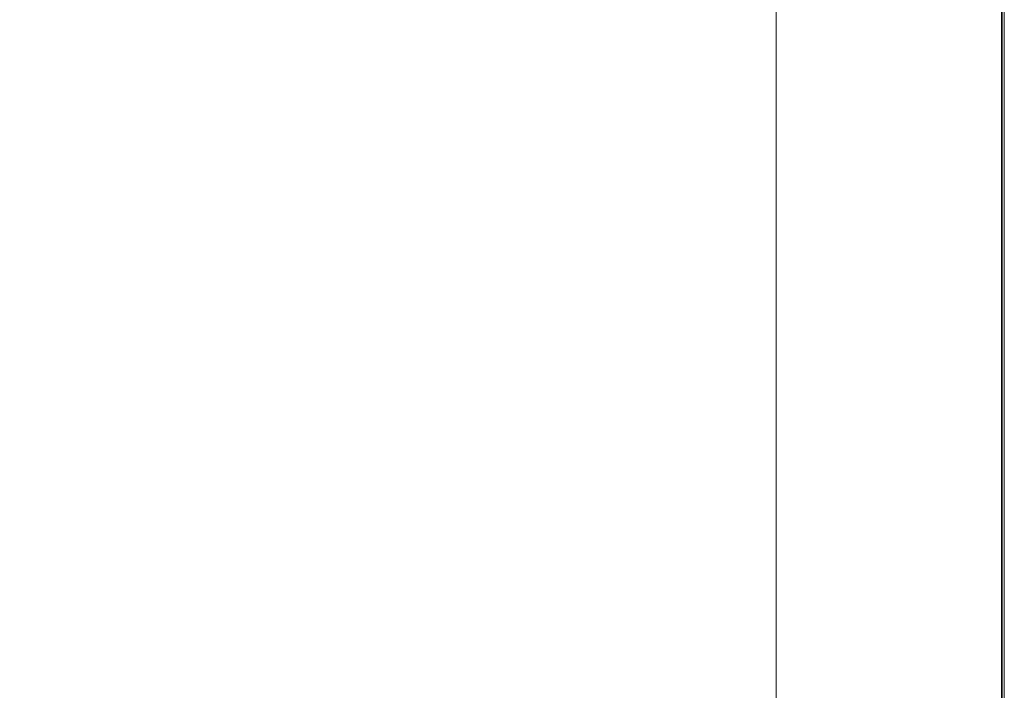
# Model space of a CAD drawing. Header units: inches. Extents: x 1352 to 2050, y -1711 to -1289.
# Tile 120 of 256: x 1982 to 2050, y -1664 to -1618. Entities that reach past the tile are written whole.
import ezdxf

# ---------------------------------------------------------------- set-up
doc = ezdxf.new("R2010")
doc.units = ezdxf.units.IN
doc.header["$MEASUREMENT"] = 0
doc.layers.add('图层 1', color=7, linetype='Continuous')

# ---------------------------------------------------------------- blocks, each defined once
blk = doc.blocks.new('block 10')
at = {"layer": '图层 1', "lineweight": 0}
blk.add_lwpolyline([(1754.306, -1289.756), (2049.659, -1289.756), (2049.659, -1710.267), (1754.306, -1710.267), (1754.306, -1289.756)], dxfattribs=at)
blk = doc.blocks.new('block 13')
at = {"layer": '图层 1', "lineweight": 0}
blk.add_lwpolyline([(1754.306, -1289.756), (2049.659, -1289.756), (2049.659, -1710.267), (1754.306, -1710.267), (1754.306, -1289.756)], dxfattribs=at)
at = {"layer": '图层 1', "color": 250, "lineweight": 35, "true_color": 0x221814}
blk.add_lwpolyline([(1754.482, -1289.932), (2049.482, -1289.932), (2049.482, -1710.09), (1754.482, -1710.09), (1754.482, -1289.932)], dxfattribs=at)
blk = doc.blocks.new('block 14')
at = {"layer": '图层 1', "lineweight": 0}
blk.add_lwpolyline([(1754.306, -1289.756), (2049.659, -1289.756), (2049.659, -1710.267), (1754.306, -1710.267), (1754.306, -1289.756)], dxfattribs=at)
blk = doc.blocks.new('block 15')
at = {"layer": '图层 1', "lineweight": 0}
blk.add_lwpolyline([(1754.306, -1289.756), (2049.659, -1289.756), (2049.659, -1710.267), (1754.306, -1710.267), (1754.306, -1289.756)], dxfattribs=at)
blk = doc.blocks.new('block 16')
at = {"layer": '图层 1', "lineweight": 0}
blk.add_lwpolyline([(1754.306, -1289.756), (2049.659, -1289.756), (2049.659, -1710.267), (1754.306, -1710.267), (1754.306, -1289.756)], dxfattribs=at)
blk = doc.blocks.new('block 9')
at = {"layer": '图层 1', "lineweight": 0}
blk.add_lwpolyline([(1754.306, -1289.756), (2049.659, -1289.756), (2049.659, -1710.267), (1754.306, -1710.267), (1754.306, -1289.756)], dxfattribs=at)
at = {"layer": '图层 1', "color": 250, "lineweight": 18, "true_color": 0x221814}
blk.add_lwpolyline([(2033.92, -1319.206), (2033.92, -1693.454), (1769.996, -1693.454)], dxfattribs=at)
at = {"layer": '图层 1'}
for name in ['block 10', 'block 13', 'block 14', 'block 15', 'block 16']:
    blk.add_blockref(name, (0, 0), dxfattribs=at)
blk = doc.blocks.new('block 2')
at = {"layer": '图层 1'}
blk.add_blockref('block 9', (0, 0), dxfattribs=at)

msp = doc.modelspace()

# ---------------------------------------------------------------- block references
at = {"layer": '图层 1'}
msp.add_blockref('block 2', (0, 0), dxfattribs=at)

doc.saveas('drawing.dxf')
